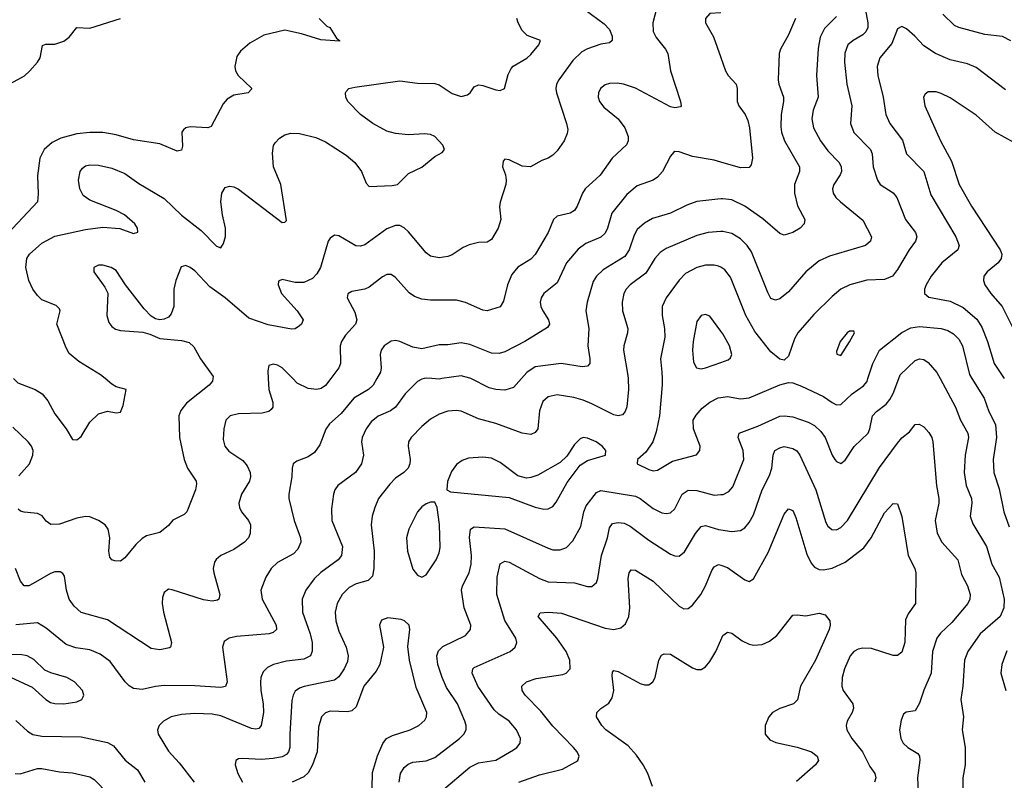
# Model space of a CAD drawing. Header units: inches. Extents: x 990586 to 1117858, y 769490 to 892071.
# Tile 43 of 248: x 1026788 to 1031299, y 858159 to 861645. Entities that reach past the tile are written whole.
import ezdxf

# ---------------------------------------------------------------- set-up
doc = ezdxf.new("R2010")
doc.units = ezdxf.units.IN
doc.header["$MEASUREMENT"] = 0
for name, color, linetype in [('B0825', 7, 'Continuous'), ('B0826', 7, 'Continuous'), ('B0835', 7, 'Continuous'), ('B0836', 7, 'Continuous')]:
    doc.layers.add(name, color=color, linetype=linetype)

msp = doc.modelspace()

# ---------------------------------------------------------------- linework, layer by layer
at = {"layer": 'B0825', "color": 6}
for points, elevation in [([(1026760.1, 860000), (1026780.5, 859980.5), (1026859.3, 859950), (1026891.5, 859930), (1026917.7, 859897.7), (1026950, 859839.3), (1027001.4, 859770), (1027030, 859720.6), (1027050, 859719.9), (1027070, 859734.8), (1027110, 859800.4), (1027150, 859838.7), (1027190, 859851.6), (1027230, 859843.2), (1027250, 859846.3), (1027262.9, 859877.1), (1027276, 859950), (1027230, 859962.9), (1027210, 859974.4), (1027179.7, 860000)], 2400), ([(1027926.8, 860000), (1027930, 859950), (1027948, 859890), (1027948.1, 859870), (1027940.8, 859859.2), (1027930.4, 859849.6), (1027898.5, 859841.5), (1027790, 859839), (1027752.8, 859830), (1027733.4, 859810), (1027722.8, 859770), (1027720.9, 859720.9), (1027728.5, 859690), (1027747.1, 859667.1), (1027810, 859625.5), (1027830, 859601), (1027844.8, 859570), (1027846.2, 859550), (1027840.5, 859530), (1027805, 859470), (1027792, 859430), (1027794.9, 859410), (1027804.9, 859390), (1027837.1, 859350), (1027845.2, 859330), (1027844.3, 859290), (1027835.8, 859270), (1027817.8, 859250), (1027770, 859217.6), (1027710.5, 859189.5), (1027688.5, 859171.5), (1027680.9, 859159.1), (1027674.7, 859130), (1027677.1, 859110), (1027704.5, 859010), (1027701.3, 858990), (1027695.1, 858984.9), (1027670, 858980.4), (1027630, 858985.6), (1027487.5, 859032.5), (1027470, 859034.5), (1027450, 859020.2), (1027442.4, 858997.6), (1027440.7, 858970), (1027446.7, 858930), (1027483.5, 858790), (1027479.4, 858770), (1027474.2, 858765.8), (1027430, 858757.1), (1027390, 858763.2), (1027190, 858894.9), (1027070, 858927.5), (1027037.6, 858957.6), (1027014.6, 858990), (1027002.5, 859030), (1026994.1, 859094.1), (1026986.6, 859106.6), (1026974, 859114), (1026950, 859114.3), (1026930, 859107.3), (1026850, 859060.4), (1026830, 859050.9), (1026809.6, 859050), (1026791.8, 859071.8), (1026769.5, 859129.5)], 2600), ([(1028424.2, 860000), (1028407.3, 859970), (1028385.9, 859950), (1028319.3, 859910), (1028260.4, 859839.6), (1028207.6, 859792.4), (1028191.5, 859768.5), (1028163.5, 859696.5), (1028138.9, 859661.1), (1028110, 859641.5), (1028057.6, 859622.4), (1028041.8, 859610), (1028035.9, 859590), (1028035.7, 859550), (1028021, 859470), (1028021.3, 859450), (1028046, 859350), (1028075.4, 859270), (1028076, 859250), (1028062.1, 859217.9), (1028043.1, 859196.9), (1027970, 859156.8), (1027940, 859130), (1027916.5, 859090), (1027893.3, 859030), (1027899.8, 858990), (1027962.9, 858870), (1027964.3, 858850), (1027950, 858836.5), (1027930.8, 858830), (1027782.1, 858817.9), (1027747.6, 858810), (1027725.1, 858794.9), (1027716.8, 858770), (1027738.1, 858610), (1027731.6, 858588.4), (1027710, 858584), (1027590, 858592.4), (1027450, 858593), (1027410, 858589.6), (1027350, 858575.8), (1027310, 858579.4), (1027290, 858591.7), (1027271.2, 858611.2), (1027203, 858703), (1027156.7, 858736.7), (1027110, 858756.4), (1027046.3, 858766.3), (1027001.8, 858781.8), (1026910, 858856.8), (1026870, 858881.1), (1026771, 858871)], 2700), ([(1027673.2, 860000), (1027672.1, 859987.9), (1027656.2, 859970), (1027552.6, 859887.4), (1027526, 859854), (1027518.1, 859830), (1027520, 859730), (1027541.3, 859630), (1027557, 859590), (1027597.4, 859530), (1027598.4, 859518.4), (1027593.7, 859490), (1027553.9, 859390), (1027542.3, 859377.7), (1027490, 859351.2), (1027470, 859327), (1027430, 859294.2), (1027370, 859279.7), (1027350, 859267.9), (1027320.4, 859239.6), (1027270, 859179), (1027250, 859163.7), (1027224.3, 859164.3), (1027210, 859169.9), (1027201.7, 859181.7), (1027196.6, 859210), (1027200.8, 859270), (1027194.4, 859310), (1027180.6, 859330), (1027150, 859349.8), (1027110, 859366), (1027090, 859368), (1027050, 859360), (1026970, 859332.8), (1026931.5, 859331.5), (1026910, 859346.6), (1026890.8, 859370.8), (1026870, 859382.5), (1026808.2, 859388.2), (1026792.3, 859392.3), (1026781.2, 859401.2)], 2500), ([(1028641, 860000), (1028630, 859998.2), (1028610, 859987.3), (1028553.7, 859930), (1028510, 859869.3), (1028487.1, 859852.9), (1028430, 859828.6), (1028398.7, 859801.3), (1028375.7, 859770), (1028357.3, 859730), (1028354.5, 859710), (1028363, 859650), (1028353.4, 859610), (1028326.2, 859570), (1028245.1, 859510), (1028232, 859490), (1028225.9, 859470), (1028217.2, 859402.8), (1028218.7, 859350), (1028267.1, 859230), (1028263.1, 859190), (1028247.7, 859170), (1028168.2, 859111.8), (1028137, 859083), (1028098.4, 859030), (1028082.4, 858990), (1028084.5, 858930), (1028119.3, 858830), (1028128, 858790), (1028128.5, 858751.5), (1028120.8, 858730), (1028090, 858714.5), (1028010, 858705), (1027950.6, 858690), (1027923.3, 858676.7), (1027903.5, 858656.5), (1027893.2, 858630), (1027891.2, 858608.8), (1027893.1, 858570), (1027904, 858510), (1027904.6, 858470), (1027895.3, 858410), (1027883.1, 858396.9), (1027870, 858393.2), (1027850, 858397.3), (1027710, 858455.3), (1027670, 858462), (1027590, 858464.6), (1027530, 858460.9), (1027481.9, 858450), (1027447.2, 858430), (1027427.4, 858410), (1027419.5, 858390), (1027422.7, 858370), (1027470, 858292.1), (1027518.9, 858238.9), (1027587.7, 858150)], 2800), ([(1029575.1, 860000), (1029577.5, 859950), (1029569.2, 859870.8), (1029561.8, 859850), (1029550, 859834.2), (1029530, 859830), (1029510, 859833.8), (1029410, 859885), (1029370, 859900.7), (1029326.6, 859913.4), (1029250, 859926.4), (1029210, 859917.3), (1029185.1, 859894.9), (1029170, 859852.5), (1029161.3, 859770), (1029150, 859753.3), (1029130, 859744.3), (1029090, 859750), (1028970, 859793.9), (1028890, 859815.9), (1028810, 859850.2), (1028790, 859853.7), (1028750, 859851), (1028710, 859837.9), (1028670, 859814.8), (1028630, 859780.7), (1028581, 859730), (1028568.9, 859710), (1028567.3, 859690), (1028577, 859630), (1028575.7, 859610), (1028567.8, 859590), (1028547.8, 859570), (1028510, 859544.1), (1028483.2, 859516.8), (1028432.3, 859450), (1028414.5, 859410), (1028403, 859370), (1028398.7, 859330), (1028411.5, 859210), (1028411.2, 859130), (1028405.2, 859094.8), (1028385, 859075), (1028330, 859059.3), (1028297.6, 859042.4), (1028265.9, 859010), (1028242.2, 858970), (1028233.6, 858930), (1028236.1, 858890), (1028250, 858842.5), (1028283.8, 858770), (1028292.8, 858730), (1028290, 858703.7), (1028275.1, 858670), (1028250, 858633.8), (1028230, 858617.5), (1028091.1, 858588.9), (1028070, 858581.8), (1028050, 858567.2), (1028040.6, 858550), (1028035.2, 858524.8), (1028025.5, 858370), (1028026.2, 858310), (1028020.4, 858290), (1028010, 858277.5), (1027990, 858266.9), (1027950, 858258.5), (1027895, 858255), (1027810, 858259.7), (1027790, 858257.2), (1027777.9, 858250), (1027774.9, 858230), (1027787.6, 858190), (1027808.7, 858150)], 2900), ([(1028213.6, 860000), (1028190, 859968.4), (1028170, 859955.5), (1028150, 859950.6), (1028110, 859954.4), (1028059.4, 859979.4), (1028039.1, 860000)], 2600), ([(1028721.6, 860000), (1028710, 859998.3), (1028676.9, 860000)], 2800), ([(1029086.7, 860000), (1029050, 859958.9), (1029010, 859946.5), (1028970, 859949.8), (1028938.4, 859958.4), (1028854.8, 860000)], 2800), ([(1029730.8, 860000), (1029731.2, 859971.2), (1029719.1, 859830), (1029703.4, 859756.6), (1029688.2, 859710), (1029657.3, 859662.7), (1029618.1, 859630), (1029617.2, 859610), (1029670, 859582.9), (1029690, 859578.2), (1029710, 859580.9), (1029778.9, 859621.1), (1029888.5, 859651.5), (1029904.6, 859670), (1029905.3, 859690), (1029875, 859770), (1029874.1, 859810), (1029887.2, 859832.8), (1029915.2, 859864.8), (1029950, 859891.8), (1029988.5, 859911.5), (1030000, 859913.3)], 3000), ([(1026784.7, 859555.3), (1026833.5, 859610), (1026849, 859650), (1026849.8, 859670), (1026843.1, 859690), (1026827.5, 859710), (1026757.3, 859777.3)], 2500), ([(1028526.6, 858150), (1028532.3, 858190), (1028550, 858217.6), (1028567.5, 858232.5), (1028590, 858242.5), (1028650, 858248), (1028690, 858264.2), (1028803.1, 858350), (1028822.7, 858370), (1028833.1, 858390), (1028833.2, 858410), (1028827.3, 858430), (1028794, 858510), (1028744, 858584), (1028723.4, 858630), (1028704, 858690), (1028699.8, 858730), (1028707.4, 858752.6), (1028727, 858773), (1028830, 858823.5), (1028853.1, 858850), (1028854.9, 858870), (1028824.2, 858950), (1028812.9, 859030), (1028816.7, 859050), (1028846.7, 859110), (1028856.7, 859150), (1028857.5, 859190), (1028848.5, 859271.5), (1028853.5, 859310), (1028870, 859321), (1029010, 859311.6), (1029210, 859222.7), (1029230, 859215.8), (1029264.5, 859215.5), (1029293.4, 859226.6), (1029322.7, 859257.3), (1029358.2, 859321.8), (1029372.3, 859390), (1029383.1, 859416.9), (1029430, 859477.9), (1029450, 859487.9), (1029610, 859461.2), (1029630, 859450.9), (1029690, 859404.1), (1029730, 859385.1), (1029750, 859381.6), (1029770, 859385.7), (1029790, 859403), (1029823, 859470), (1029850, 859489.6), (1029890, 859488), (1029970, 859466), (1030000, 859468.3)], 2900), ([(1028719.9, 858110), (1028850, 858219.3), (1028890, 858239.7), (1028970, 858252.1), (1029050, 858298.3), (1029066.3, 858310), (1029081.3, 858330), (1029083.1, 858350), (1029064.8, 858390), (1029030.8, 858430), (1028982.9, 858462.9), (1028962.5, 858482.5), (1028886.8, 858590), (1028861.2, 858650), (1028863.7, 858670), (1028870, 858676.4), (1029035.8, 858750), (1029058.8, 858770), (1029065.7, 858790), (1029061.4, 858810), (1029010.9, 858890.9), (1028973.5, 859010), (1028976.3, 859090), (1028990, 859151.1), (1029010, 859163.7), (1029030, 859158.4), (1029170, 859083.3), (1029210, 859069), (1029330, 859064.3), (1029390, 859047.8), (1029410, 859047.1), (1029430, 859065.5), (1029436.2, 859083.8), (1029453.7, 859190), (1029480.6, 859270), (1029490, 859316.5), (1029504.4, 859335.6), (1029530, 859341.2), (1029557, 859337), (1029584.2, 859324.2), (1029670, 859259.3), (1029770, 859194.8), (1029790, 859187.3), (1029810, 859187.1), (1029834.3, 859205.7), (1029883.5, 859290), (1029910, 859321.7), (1029930, 859327), (1029990, 859308.8), (1030000, 859307.3)], 2800), ([(1029074.8, 858150), (1029170, 858184), (1029274.7, 858210), (1029336.3, 858243.7), (1029344.4, 858250), (1029350.5, 858269.5), (1029341.7, 858290), (1029326, 858310), (1029230, 858407.2), (1029175.4, 858475.4), (1029103.2, 858550), (1029090.5, 858570), (1029088.7, 858590), (1029110, 858611.1), (1029154.4, 858625.6), (1029275.9, 858644.1), (1029291.2, 858650), (1029310, 858670), (1029308.4, 858710), (1029292, 858750), (1029248.9, 858810), (1029164.1, 858910), (1029173.1, 858926.9), (1029210.3, 858929.7), (1029270, 858925.2), (1029470, 858857), (1029510, 858850.2), (1029541.6, 858858.4), (1029563.6, 858876.4), (1029578.5, 858910), (1029582.6, 858950), (1029576.1, 859083.9), (1029581, 859110), (1029590, 859124), (1029610, 859122.3), (1029690, 859072.5), (1029810, 858956.7), (1029830, 858945.3), (1029850, 858946.2), (1029870, 858961.2), (1029907.9, 859010), (1029930.1, 859050), (1029959.5, 859120.5), (1029970, 859136.9), (1029990, 859148.5), (1030000, 859145)], 2700), ([(1028403.4, 858123.4), (1028404.7, 858195.3), (1028428, 858272), (1028451.9, 858328.1), (1028468.4, 858350), (1028496, 858364), (1028577.2, 858390), (1028617.1, 858410), (1028644.6, 858435.4), (1028652.4, 858450), (1028653, 858470), (1028604.5, 858584.5), (1028574.6, 858710), (1028567.1, 858772.9), (1028575.1, 858850), (1028573, 858870), (1028551.2, 858890), (1028535.9, 858895.9), (1028475.5, 858904.5), (1028446.2, 858893.8), (1028436, 858870), (1028454.4, 858770), (1028437.8, 858690), (1028420.9, 858659.1), (1028364.8, 858590), (1028330, 858495.7), (1028310, 858477.9), (1028290, 858473.5), (1028210, 858476), (1028190, 858468.3), (1028171.5, 858450), (1028156.8, 858403.2), (1028150.5, 858290), (1028129.5, 858230), (1028110, 858193.7), (1028090, 858174.3), (1028036.1, 858150)], 3000), ([(1029687.8, 858130), (1029665.8, 858190), (1029645.1, 858230), (1029614.4, 858274.4), (1029576.4, 858316.4), (1029473.9, 858390), (1029454.6, 858410), (1029430.3, 858450), (1029432.1, 858470), (1029451.2, 858488.8), (1029487, 858513), (1029503, 858537), (1029509.4, 858570), (1029502.8, 858637.2), (1029504.7, 858655.3), (1029510, 858662.4), (1029530, 858658.5), (1029630, 858603.5), (1029650, 858596.6), (1029670, 858596.6), (1029689.4, 858610.6), (1029700.1, 858630), (1029716, 858710), (1029727.8, 858732.2), (1029741.1, 858738.9), (1029770, 858736.7), (1029870, 858674.4), (1029890, 858667), (1029910, 858667.7), (1029930, 858679.6), (1029950, 858703.5), (1029977.5, 858750), (1030000, 858800.9)], 2600), ([(1026770, 858433.3), (1026823.9, 858383.9), (1026848.9, 858368.9), (1026890, 858361.9), (1027070, 858358.6), (1027190, 858332.9), (1027217.8, 858317.8), (1027271.6, 858251.6), (1027327.3, 858207.3), (1027362.3, 858150)], 2700), ([(1026767.5, 858190), (1026790, 858189.1), (1026870, 858213.8), (1026890, 858213.9), (1026970, 858197.4), (1027030, 858193.5), (1027110, 858175.7), (1027130, 858163), (1027259.7, 858030)], 2600)]:
    msp.add_lwpolyline(points, dxfattribs=dict(at, elevation=elevation))
for points, elevation in [([(1029370, 859729.6), (1029356, 859724), (1029330, 859698.3), (1029295.4, 859644.6), (1029264.2, 859615.8), (1029162.5, 859557.5), (1029130, 859546.3), (1029110, 859544.4), (1029070, 859555.2), (1028990, 859615.6), (1028950, 859635.4), (1028910, 859640.1), (1028845, 859635), (1028814.7, 859625.3), (1028790, 859607.2), (1028766.3, 859573.7), (1028748.1, 859528.1), (1028744.3, 859490), (1028761.3, 859481.3), (1029030, 859454.6), (1029150, 859410.2), (1029190, 859401.4), (1029210, 859403), (1029230, 859413.6), (1029246.3, 859433.7), (1029296.7, 859523.3), (1029355.9, 859604.1), (1029390, 859624.1), (1029471.4, 859650), (1029473, 859670), (1029456.1, 859690), (1029429.5, 859710), (1029390, 859727.8)], 3000), ([(1028690, 859433.7), (1028670, 859433.1), (1028650, 859426), (1028630, 859412.9), (1028610.8, 859390), (1028571.4, 859310), (1028560.6, 859270), (1028564.8, 859210), (1028590, 859127.3), (1028610, 859098.9), (1028630, 859090.6), (1028650, 859100.8), (1028695.7, 859170), (1028710, 859202.4), (1028714.6, 859225.4), (1028711.9, 859331.9), (1028701.4, 859410)], 3000), ([(1026790, 858735.4), (1026746, 858734), (1026710.3, 858729.7), (1026698.9, 858721.1), (1026692.3, 858710), (1026706.6, 858670), (1026748.6, 858630), (1026846, 858586), (1026908.8, 858528.8), (1026930, 858516.2), (1026950, 858510.4), (1026990, 858509), (1027050, 858519.3), (1027073.2, 858530), (1027078.8, 858541.2), (1027081.9, 858550), (1027075.6, 858570), (1027038.9, 858610), (1027004.2, 858630), (1026931.4, 858651.4), (1026903.9, 858663.9), (1026853.2, 858713.2), (1026822.7, 858730)], 2800)]:
    msp.add_lwpolyline(points, close=True, dxfattribs=dict(at, elevation=elevation))
at = {"layer": 'B0826', "color": 6}
for points, elevation in [([(1029714.1, 861730), (1029689.1, 861630), (1029690.9, 861590.9), (1029703.6, 861563.6), (1029747.2, 861510), (1029757.6, 861490), (1029770.1, 861409.9), (1029815.8, 861270), (1029818.3, 861250), (1029814.8, 861245.2), (1029790, 861240.7), (1029770, 861245.7), (1029610, 861331.4), (1029554.8, 861350), (1029525.5, 861354.5), (1029490, 861353.3), (1029470, 861345.9), (1029449.5, 861330), (1029439.4, 861310), (1029438.4, 861290), (1029444.7, 861270), (1029464.1, 861244.1), (1029530.1, 861190.1), (1029560.4, 861150), (1029576, 861110), (1029575.5, 861090), (1029567.8, 861072.2), (1029502, 861010), (1029446.9, 860933.1), (1029378.7, 860870), (1029366.1, 860850), (1029342.8, 860790), (1029329.7, 860770.3), (1029310, 860758), (1029250, 860744.9), (1029233.2, 860730), (1029209.6, 860670), (1029150, 860569), (1029130, 860546.8), (1029070, 860511.1), (1029043, 860477), (1029022.5, 860430), (1029005.3, 860354.7), (1028990, 860329.3), (1028929.2, 860310.8), (1028910, 860313.4), (1028830, 860348.7), (1028790, 860359.4), (1028670, 860359.1), (1028630, 860363.8), (1028596.4, 860376.3), (1028572.9, 860392.9), (1028510, 860464.1), (1028490, 860477.2), (1028470, 860476.9), (1028450, 860466.4), (1028390, 860418.5), (1028370, 860410.4), (1028310, 860400.1), (1028291.9, 860388.1), (1028288.5, 860370), (1028324.3, 860304.3), (1028332.8, 860270), (1028326.1, 860250), (1028280.3, 860199.7), (1028262.1, 860170), (1028257.1, 860150), (1028257.5, 860070), (1028251, 860050), (1028213.6, 860000)], 2600), ([(1029379.4, 861690), (1029465.8, 861625.8), (1029490, 861600.4), (1029502.5, 861570), (1029501.7, 861550), (1029490, 861539.2), (1029450, 861532.2), (1029389, 861511), (1029363, 861497), (1029322.5, 861457.5), (1029257.7, 861370), (1029247.9, 861350), (1029244.8, 861330), (1029247.8, 861310), (1029293.9, 861170), (1029298.8, 861141.2), (1029296.5, 861123.5), (1029282.1, 861090), (1029250, 861044.7), (1029230, 861023.4), (1029210, 861010.3), (1029180.4, 860999.6), (1029128.6, 860971.4), (1029090, 860973.6), (1029030, 861002.7), (1029010, 861006), (1029002.9, 860997.1), (1029000.8, 860970), (1029013.7, 860933.7), (1029016.8, 860910), (1029014.7, 860890), (1028989.5, 860809.5), (1028986.9, 860786.9), (1028992.7, 860730), (1028980.2, 860690), (1028950, 860638.2), (1028930, 860625.7), (1028890, 860623.7), (1028847.2, 860612.8), (1028819.4, 860600.6), (1028770, 860567.8), (1028750, 860559.6), (1028710, 860554.1), (1028670, 860561.3), (1028650, 860577.1), (1028570, 860673.3), (1028550, 860691.3), (1028530, 860701.2), (1028510, 860701.8), (1028470, 860686.6), (1028370, 860613.3), (1028350, 860606.6), (1028328.5, 860608.5), (1028250, 860653.8), (1028230, 860657.1), (1028210, 860644), (1028201.8, 860630), (1028166.3, 860510), (1028150, 860480), (1028130, 860458.6), (1028090, 860439.9), (1028050, 860440.7), (1027990, 860454.3), (1027973.9, 860446.1), (1027972, 860430), (1027987.9, 860390), (1028059.8, 860310), (1028086.2, 860270), (1028078.7, 860250), (1028070, 860242.6), (1028051, 860229), (1028033.4, 860226.6), (1027926.4, 860246.4), (1027837.3, 860277.3), (1027730, 860369.8), (1027660, 860420), (1027590, 860493.4), (1027570, 860509.7), (1027550, 860518.7), (1027527.8, 860512.2), (1027503.8, 860450), (1027493.9, 860410), (1027495, 860330), (1027482.7, 860297.3), (1027470, 860282.1), (1027450, 860272.4), (1027430, 860269.5), (1027410, 860273.4), (1027390, 860285.7), (1027359.2, 860319.2), (1027273.8, 860430), (1027230, 860495.1), (1027207, 860510), (1027170, 860520.4), (1027150, 860519.5), (1027128.6, 860510), (1027127.4, 860490), (1027178.9, 860418.9), (1027191.5, 860391.5), (1027187, 860290), (1027197.4, 860257.4), (1027210, 860238.7), (1027227, 860227), (1027250, 860220.4), (1027353.1, 860213.1), (1027384.3, 860204.3), (1027430, 860183.4), (1027530, 860174.7), (1027565.4, 860165.4), (1027585.8, 860145.8), (1027617, 860090), (1027674.2, 860010), (1027673.2, 860000)], 2500), ([(1030000, 861676.9), (1029950, 861674.1), (1029929.4, 861650.6), (1029930.1, 861630), (1029966.3, 861566.3), (1030000, 861472)], 2700), ([(1026694.6, 861325.4), (1026810, 861388.2), (1026835.6, 861410), (1026870.4, 861450), (1026881.7, 861470), (1026893.6, 861526.4), (1026907.8, 861532.2), (1026950, 861533.2), (1026990, 861546.7), (1027014.5, 861565.5), (1027050, 861609.3), (1027110, 861605.6), (1027250, 861651.1)], 2300), ([(1028160.2, 861650), (1028196.1, 861616.1), (1028208.5, 861610), (1028240.3, 861560.3), (1028254, 861550), (1028253.2, 861546.8), (1028167.2, 861552.8), (1028080, 861580), (1028002.4, 861597.6), (1027906, 861574), (1027842, 861538), (1027799.5, 861500.5), (1027783.7, 861476.3), (1027774.2, 861430), (1027777.7, 861410), (1027788.8, 861388.8), (1027850, 861331), (1027850, 861327.3), (1027834.4, 861310), (1027770, 861299.1), (1027738.6, 861281.4), (1027720.7, 861259.3), (1027664.8, 861155.2), (1027650, 861149.6), (1027570, 861153.9), (1027550, 861149.3), (1027539.5, 861140.5), (1027530.5, 861129.5), (1027534.2, 861065.8), (1027530, 861046.4), (1027510, 861042.9), (1027430, 861075.4), (1027310, 861094.5), (1027230, 861118.1), (1027170, 861127.7), (1027110, 861128.7), (1027050, 861122.4), (1026977.2, 861102.8), (1026937.1, 861082.9), (1026899.8, 861050), (1026880.2, 861010), (1026870, 860930), (1026873.1, 860846.9), (1026869.4, 860810), (1026734.3, 860665.7)], 2300), ([(1027179.7, 860000), (1027158.1, 860018.1), (1027058.9, 860078.9), (1027015.2, 860115.2), (1027000.6, 860140.6), (1026959.1, 860250), (1026974.1, 860310), (1026970, 860320.1), (1026954.8, 860334.8), (1026890, 860361.9), (1026870, 860380.6), (1026849.3, 860410), (1026830, 860450), (1026816.6, 860510), (1026821.3, 860550), (1026833.2, 860570), (1026890, 860621.1), (1026950, 860653.2), (1027090, 860683.5), (1027170, 860694.9), (1027247.5, 860687.5), (1027310, 860665.1), (1027329.2, 860670.8), (1027327.8, 860690), (1027315.4, 860710), (1027268.3, 860750), (1027230, 860770.7), (1027110, 860818.1), (1027079.7, 860839.7), (1027063.8, 860870), (1027057.3, 860910), (1027065.6, 860950), (1027075.4, 860964.6), (1027090, 860975.5), (1027110, 860980.6), (1027150, 860979), (1027210, 860964.9), (1027270, 860939.4), (1027334.5, 860894.5), (1027450, 860825.1), (1027529, 860749), (1027619, 860679), (1027690, 860607.6), (1027710, 860599.7), (1027721.4, 860618.6), (1027731.2, 860651.2), (1027730.6, 860690), (1027716.9, 860750), (1027709.8, 860810), (1027714.4, 860850), (1027730, 860876), (1027750, 860882.4), (1027770, 860878.7), (1027790, 860868.3), (1027990, 860715.5), (1028003.6, 860716.4), (1028010, 860724.7), (1027984.6, 860890), (1027951.4, 860970), (1027946.8, 861033.2), (1027951.6, 861068.4), (1027959.2, 861080.8), (1027978.5, 861101.5), (1028002.8, 861117.2), (1028030, 861125.2), (1028070, 861124), (1028145.4, 861105.4), (1028190, 861085.7), (1028283.8, 861023.8), (1028323.3, 860990), (1028354.6, 860950), (1028375.7, 860895.7), (1028390, 860880.5), (1028494.8, 860885.2), (1028518.9, 860890), (1028570, 860939.4), (1028630.4, 860969.6), (1028690, 861018.4), (1028723.3, 861036.7), (1028734.6, 861050), (1028726.4, 861070), (1028690, 861109.7), (1028670, 861119.1), (1028642.6, 861122.6), (1028570, 861117.2), (1028510, 861123.9), (1028470, 861134.8), (1028405.7, 861170), (1028349.4, 861210), (1028292, 861270), (1028282.5, 861290), (1028280.2, 861310), (1028283.9, 861316.1), (1028295.8, 861330), (1028323.9, 861336.1), (1028530, 861364.3), (1028610, 861354.8), (1028690, 861353.2), (1028710, 861346.8), (1028770, 861306.9), (1028810, 861293.2), (1028839.4, 861300.6), (1028851.8, 861310), (1028870, 861337.3), (1028890, 861345.8), (1028910, 861344.1), (1028970, 861323.2), (1028990, 861321), (1029009.7, 861330.3), (1029025.5, 861394.5), (1029039.1, 861420.9), (1029048.6, 861431.4), (1029111.1, 861468.9), (1029130, 861485.3), (1029165.9, 861530), (1029173.4, 861550), (1029113.3, 861573.3), (1029090, 861596.2), (1029071.5, 861630), (1029066.4, 861650)], 2400), ([(1030000, 860992), (1029970, 861000.7), (1029870, 861017.5), (1029810, 861038.9), (1029790, 861041.1), (1029783.3, 861036.7), (1029770, 861020.2), (1029733.1, 860950), (1029710, 860923.6), (1029690, 860910), (1029616.2, 860883.8), (1029570, 860844.2), (1029501.3, 860758.7), (1029481.5, 860690), (1029470, 860666.6), (1029450, 860647.9), (1029381.4, 860618.6), (1029346.5, 860593.5), (1029292.5, 860530), (1029250, 860439.3), (1029189.1, 860390), (1029176.8, 860370), (1029172.7, 860350), (1029175.3, 860330), (1029184.6, 860310), (1029210.4, 860270), (1029214.9, 860250), (1029206, 860234), (1029102.1, 860170), (1029010, 860122.6), (1028985, 860115), (1028950, 860116.8), (1028850, 860156.2), (1028810, 860163.4), (1028750, 860154.7), (1028710, 860155.4), (1028630, 860136.7), (1028590, 860144.6), (1028530, 860170.7), (1028510, 860174.8), (1028490, 860171.9), (1028457.8, 860150), (1028443.9, 860130), (1028439.5, 860110), (1028444.2, 860050), (1028441, 860030), (1028424.2, 860000)], 2700), ([(1030000, 860823.3), (1029890, 860812.2), (1029844.4, 860795.6), (1029770, 860757.8), (1029686.6, 860733.4), (1029650, 860713.2), (1029617.2, 860682.8), (1029603.1, 860656.9), (1029580.8, 860590), (1029560, 860560), (1029460.9, 860499.1), (1029431, 860470), (1029415, 860445), (1029387.6, 860350), (1029382.2, 860310), (1029395.1, 860230), (1029391.7, 860150), (1029400.5, 860090), (1029399.9, 860070), (1029390, 860057.2), (1029365.4, 860054.6), (1029269, 860069), (1029150, 860053.6), (1029111.9, 860028.1), (1029086.7, 860000)], 2800), ([(1030000, 860673.9), (1029941.5, 860670), (1029890, 860655.3), (1029750, 860595.8), (1029722, 860578), (1029697.4, 860550), (1029656.1, 860483.9), (1029584.3, 860430), (1029566.7, 860410), (1029556.6, 860390), (1029548.5, 860350), (1029549.9, 860310), (1029574.9, 860230), (1029573.4, 860210), (1029555.7, 860150), (1029554.8, 860130), (1029574.4, 860014.4), (1029575.1, 860000)], 2900), ([(1030000, 860510.3), (1029990, 860516.2), (1029970, 860520.6), (1029930, 860520.4), (1029890, 860508.7), (1029838.2, 860481.8), (1029810, 860451.2), (1029749.7, 860370), (1029731.1, 860330), (1029730.8, 860290), (1029741.8, 860230), (1029743.5, 860190), (1029723.1, 860090), (1029730.3, 860030), (1029730.8, 860000)], 3000), ([(1030000, 860218.3), (1029950, 860285.6), (1029930, 860294), (1029910, 860288.7), (1029890, 860261.8), (1029873.4, 860170), (1029870.9, 860130), (1029875.1, 860075.1), (1029889.1, 860050), (1029910, 860045.1), (1029930, 860048.8), (1030000, 860073.5)], 3100), ([(1028039.1, 860000), (1027990, 860049.9), (1027970, 860061.9), (1027950, 860066.9), (1027930, 860059.9), (1027924.5, 860035.5), (1027926.8, 860000)], 2600), ([(1028676.9, 860000), (1028650, 860001.4), (1028641, 860000)], 2800), ([(1028854.8, 860000), (1028850, 860002.4), (1028810, 860013.4), (1028721.6, 860000)], 2800)]:
    msp.add_lwpolyline(points, dxfattribs=dict(at, elevation=elevation))
at = {"layer": 'B0835', "color": 6}
for points, elevation in [([(1030000, 859913.3), (1030030, 859918), (1030090, 859907.6), (1030130, 859912), (1030270, 859971.8), (1030310, 859982.3), (1030330, 859980), (1030370, 859966), (1030470, 859918.2), (1030510, 859889.9), (1030530, 859880.4), (1030550, 859881), (1030601.3, 859930), (1030653.2, 859966.8), (1030670, 859987.6), (1030673.9, 860000)], 3000), ([(1030000, 859468.3), (1030010.9, 859469.1), (1030037.3, 859482.7), (1030055.8, 859504.2), (1030105.2, 859630), (1030102, 859670), (1030080.1, 859730), (1030084.4, 859750), (1030170, 859781.4), (1030270, 859827.6), (1030290, 859830.2), (1030330, 859825), (1030400.7, 859800.7), (1030430, 859784.6), (1030457.8, 859757.8), (1030477.5, 859730), (1030509.8, 859649.8), (1030522.9, 859630), (1030530, 859620.1), (1030550, 859611.4), (1030570, 859626), (1030610.9, 859689.1), (1030674.4, 859750), (1030683.2, 859770), (1030695.5, 859830), (1030713.9, 859850), (1030757.1, 859882.9), (1030775.1, 859904.9), (1030790, 859932.6), (1030815.7, 860000)], 2900), ([(1031005.3, 860000), (1031075.2, 859870), (1031098.4, 859810), (1031132.2, 859750), (1031134.6, 859730), (1031119, 859650), (1031115.6, 859570), (1031124.3, 859510), (1031148.9, 859450), (1031150.4, 859430), (1031141.6, 859370), (1031154.4, 859334.4), (1031217.4, 859230), (1031242.1, 859150), (1031274.5, 859090), (1031298.7, 858990), (1031296.7, 858950), (1031280.5, 858910), (1031188.9, 858831.1), (1031131.8, 858750), (1031116.1, 858710), (1031108.9, 858591.1), (1031099.9, 858530), (1031111.4, 858450), (1031105.4, 858390), (1031119.7, 858310), (1031119, 858230), (1031108.3, 858170), (1031108.3, 858091.7)], 2900), ([(1031150.7, 860000), (1031206.5, 859910), (1031228.5, 859850), (1031257.7, 859790), (1031263, 859730), (1031247.6, 859630), (1031250.3, 859570), (1031275.5, 859495.5), (1031296.1, 859390), (1031320.6, 859320.6)], 3000), ([(1030000, 859307.3), (1030050, 859299.9), (1030090, 859303.9), (1030110, 859316.2), (1030130, 859340.5), (1030150, 859376.5), (1030189.4, 859490), (1030223.2, 859556.8), (1030233.9, 859590), (1030239.5, 859650), (1030247.2, 859670), (1030270, 859683.6), (1030290, 859688.4), (1030330, 859680.1), (1030348.5, 859668.5), (1030362.2, 859650), (1030435.1, 859490), (1030481.1, 859341.1), (1030490, 859324.1), (1030508.4, 859308.4), (1030530, 859307.4), (1030550, 859317.3), (1030580.4, 859350), (1030727.7, 859592.3), (1030810, 859704.6), (1030830, 859728.2), (1030864.5, 859755.5), (1030890, 859789.6), (1030908.4, 859791.6), (1030930, 859778.6), (1030953.6, 859753.6), (1030966.4, 859730), (1030970.8, 859710), (1030987.7, 859510), (1030998.6, 859450), (1030999.4, 859430), (1030982.5, 859350), (1030991.3, 859291.3), (1031011.8, 859250), (1031086.5, 859170), (1031102, 859102), (1031130.7, 859050), (1031142.5, 859010), (1031140.8, 858990), (1031131.1, 858968.9), (1031058.3, 858881.7), (1031005.8, 858834.2), (1030989.2, 858810.8), (1030970.3, 858750), (1030963.9, 858650), (1030930, 858571.8), (1030910, 858512), (1030890, 858477.7), (1030848.6, 858471.4), (1030837.2, 858462.8), (1030825.6, 858434.4), (1030818.3, 858390), (1030824.7, 858350), (1030836.1, 858330), (1030857.4, 858310), (1030902, 858282), (1030909.8, 858270), (1030912, 858252), (1030901.1, 858170), (1030903.9, 858110)], 2800), ([(1030000, 859145), (1030030, 859134.8), (1030110, 859077.7), (1030130, 859070.1), (1030150, 859082.4), (1030216.7, 859203.3), (1030290, 859379), (1030310, 859403.9), (1030330, 859395.1), (1030343.8, 859363.8), (1030394.9, 859194.9), (1030413.8, 859153.8), (1030430, 859136), (1030450, 859125.7), (1030470, 859123.4), (1030510, 859130.8), (1030570, 859159.1), (1030655, 859225), (1030689.2, 859270), (1030750, 859384.6), (1030790, 859427.4), (1030810, 859426.4), (1030830, 859368.2), (1030858.7, 859190), (1030888.4, 859130), (1030892.9, 859110), (1030892.4, 858970), (1030858.1, 858921.9), (1030846, 858894), (1030843.2, 858790), (1030830, 858746.7), (1030810, 858730.8), (1030790, 858731.1), (1030690, 858762.6), (1030650, 858765.5), (1030630, 858760.8), (1030610, 858749.1), (1030593, 858730), (1030567.4, 858670), (1030555.4, 858630), (1030553.8, 858590), (1030561.2, 858570), (1030604.3, 858510), (1030607.5, 858490), (1030602, 858470), (1030579.5, 858430), (1030574.4, 858410), (1030576.8, 858390), (1030600.5, 858350), (1030649.3, 858289.3), (1030682.6, 858222.6), (1030705, 858190), (1030709.6, 858170), (1030703.5, 858150)], 2700), ([(1030000, 858800.9), (1030010, 858823.5), (1030030, 858838.8), (1030050, 858833.1), (1030098.5, 858798.5), (1030130, 858783.6), (1030150, 858779.1), (1030190, 858782), (1030222.9, 858797.1), (1030257.1, 858822.9), (1030330, 858915.3), (1030350, 858918), (1030390, 858913.3), (1030450, 858925.2), (1030477.7, 858917.7), (1030498.9, 858890), (1030500.8, 858870), (1030496, 858850), (1030434.3, 858710), (1030365.5, 858590), (1030351.9, 858528.1), (1030332.5, 858510), (1030270, 858488.5), (1030236.3, 858470), (1030219.4, 858450), (1030203, 858410), (1030202.9, 858370), (1030224.1, 858344.1), (1030252, 858332), (1030350, 858311.2), (1030415.8, 858290), (1030441.4, 858270), (1030447.2, 858250), (1030433.5, 858230), (1030346.3, 858153.7)], 2600), ([(1031310, 858751.9), (1031287.4, 858690), (1031282.5, 858650), (1031305.5, 858570)], 3000)]:
    msp.add_lwpolyline(points, dxfattribs=dict(at, elevation=elevation))
at = {"layer": 'B0836', "color": 6}
for points, elevation in [([(1030644.7, 861790), (1030673.6, 861630), (1030673.5, 861610), (1030664.1, 861590), (1030650, 861576.3), (1030605.7, 861550), (1030582.4, 861530), (1030568.3, 861491.7), (1030567.4, 861450), (1030577.1, 861350), (1030600.2, 861250), (1030594, 861170), (1030610, 861128.2), (1030685.9, 861050), (1030693.2, 861030), (1030698.2, 860970), (1030717.2, 860910), (1030730, 860889.8), (1030790, 860851.9), (1030805.8, 860830), (1030845.8, 860730), (1030891.6, 860670), (1030898.1, 860650), (1030892.2, 860630), (1030862.2, 860590), (1030810, 860500.1), (1030787.2, 860470), (1030750, 860454.4), (1030669.1, 860450.9), (1030591.6, 860430), (1030550.6, 860409.4), (1030510, 860376), (1030425.5, 860294.5), (1030353.4, 860210), (1030338.1, 860181.9), (1030310, 860103.4), (1030290, 860083.9), (1030270, 860088.8), (1030230, 860122.9), (1030155.6, 860215.6), (1030114.3, 860290), (1030044.7, 860464.7), (1030019.2, 860499.2), (1030000, 860510.3)], 3000), ([(1030530, 861660.4), (1030474.8, 861605.2), (1030454.6, 861565.4), (1030446.7, 861513.3), (1030438.4, 861390), (1030445.7, 861290), (1030423.9, 861230), (1030417.5, 861190), (1030424.9, 861150), (1030457.5, 861090), (1030490, 861043.7), (1030541.8, 860990), (1030552.1, 860970), (1030552.8, 860950), (1030546.7, 860933.3), (1030518.2, 860890), (1030511.9, 860870), (1030514.3, 860850), (1030527, 860830), (1030548.1, 860810), (1030650, 860725.9), (1030690.3, 860650), (1030686.5, 860630), (1030662.7, 860610), (1030498.7, 860561.3), (1030450, 860539.3), (1030390, 860490), (1030310, 860397.1), (1030270, 860366.3), (1030250, 860360), (1030230, 860367.8), (1030214.9, 860394.9), (1030141.3, 860581.3), (1030121.3, 860610), (1030090, 860640.1), (1030050, 860665.2), (1030010, 860674.6), (1030000, 860673.9)], 2900), ([(1031328.8, 861548.8), (1031290, 861568.4), (1031210, 861577.4), (1031090, 861608.7), (1031070, 861619.1), (1031017.3, 861670)], 3000), ([(1030342, 861650), (1030310, 861576.2), (1030273.7, 861510), (1030268, 861490), (1030262.9, 861370), (1030265.4, 861350), (1030286.7, 861290), (1030287.9, 861270), (1030275.9, 861210), (1030274.3, 861154.3), (1030277.9, 861130), (1030292, 861090), (1030360, 860970), (1030359.8, 860950), (1030337.4, 860890), (1030337.6, 860850), (1030351.7, 860791.7), (1030384.6, 860730), (1030381.9, 860710), (1030363.3, 860690), (1030330.1, 860670), (1030290, 860657.7), (1030270, 860664.7), (1030191.9, 860731.9), (1030110, 860790.7), (1030050, 860819.1), (1030010, 860824.3), (1030000, 860823.3)], 2800), ([(1031303.7, 861323.7), (1031170, 861425.7), (1031130, 861442.2), (1031050, 861460.6), (1030984.3, 861490), (1030930, 861524.5), (1030889, 861570), (1030850, 861603.8), (1030830, 861613.2), (1030810, 861603.2), (1030783.6, 861536.4), (1030729, 861470), (1030716.1, 861430), (1030719.7, 861390), (1030744.2, 861290), (1030755.7, 861210), (1030774.3, 861170), (1030832.7, 861092.7), (1030851.3, 861030), (1030929.6, 860949.6), (1030962.9, 860842.9), (1031077.1, 860650), (1031091.4, 860610), (1031085.8, 860590), (1031012.5, 860530), (1030963.3, 860470), (1030940.2, 860430), (1030933.3, 860410), (1030932.7, 860390), (1030953.4, 860373.4), (1031050, 860354.5), (1031110, 860325.3), (1031172.2, 860272.2), (1031195.6, 860235.6), (1031222.2, 860170), (1031252.1, 860070), (1031298.8, 860000)], 3100), ([(1030000, 861472), (1030022.1, 861410), (1030033.8, 861390), (1030070.1, 861350), (1030075.3, 861330), (1030074.9, 861270), (1030082.1, 861250), (1030111.9, 861210), (1030123.5, 861183.5), (1030131.4, 861150), (1030144.8, 861010), (1030139.9, 860980.1), (1030130, 860968.3), (1030090, 860965.9), (1030000, 860992)], 2700), ([(1031390, 861055.7), (1031257.2, 861130), (1031170, 861208), (1031050, 861287), (1031010, 861307.5), (1030986.3, 861313.7), (1030950, 861314.6), (1030935.6, 861304.4), (1030929.2, 861290), (1030935.1, 861250), (1031006.6, 861090), (1031056.7, 860996.7), (1031092.4, 860890), (1031148.6, 860790), (1031279.2, 860590), (1031288, 860570), (1031285, 860550), (1031270, 860530), (1031220.7, 860490), (1031205.6, 860470), (1031202.9, 860450), (1031209.4, 860430), (1031236.6, 860390), (1031288.3, 860330), (1031335.8, 860235.8)], 3200), ([(1030000, 860073.5), (1030034.4, 860085.6), (1030045, 860095), (1030050.7, 860110), (1030040.2, 860150), (1030010, 860204.9), (1030000, 860218.3)], 3100), ([(1030673.9, 860000), (1030696, 860070), (1030726.7, 860130), (1030830, 860212.1), (1030870, 860232.2), (1030910, 860238.2), (1031010, 860229.9), (1031040.1, 860220.1), (1031065.4, 860205.4), (1031090, 860180.5), (1031107.2, 860150), (1031139, 860019), (1031150.7, 860000)], 3000), ([(1030815.7, 860000), (1030822.4, 860017.6), (1030890, 860083.6), (1030910, 860091), (1030930, 860087.9), (1030950, 860074.3), (1030990, 860028.5), (1031005.3, 860000)], 2900)]:
    msp.add_lwpolyline(points, dxfattribs=dict(at, elevation=elevation))
at = {"layer": 'B0836', "color": 6, "elevation": 3100}
msp.add_lwpolyline([(1030610, 860217.7), (1030590, 860217.3), (1030579.5, 860210), (1030546.4, 860170), (1030530, 860124.7), (1030532.2, 860112.2), (1030550, 860106.2), (1030590, 860168.1), (1030612.1, 860210)], close=True, dxfattribs=at)

doc.saveas('drawing.dxf')
